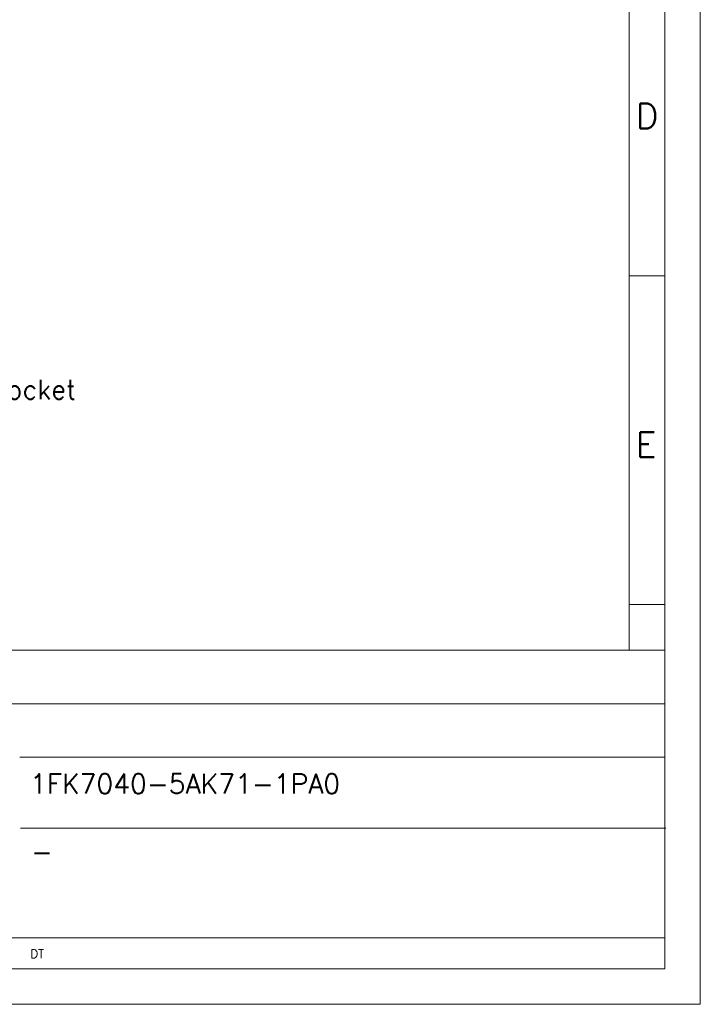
# Model space of a CAD drawing. Extents: x 0 to 1069, y 0 to 756.
# Tile 23 of 24: x 826 to 1069, y 0 to 352. Entities that reach past the tile are written whole.
import ezdxf
from ezdxf.enums import TextEntityAlignment as Align

# ---------------------------------------------------------------- set-up
doc = ezdxf.new("R2010")
doc.units = 0
doc.header["$LTSCALE"] = 12.73
doc.header["$MEASUREMENT"] = 0
doc.layers.add('11100_LEFT_DIM', color=7, linetype='CONTINUOUS')
doc.layers.add('90000_FRAME', color=7, linetype='CONTINUOUS')
doc.styles.add('SEACAD_TXT_SHX', font='txt.shx', dxfattribs={"height": 0.2})
doc.styles.get("Standard").update_dxf_attribs({"font": 'txt.shx'})

msp = doc.modelspace()

# ---------------------------------------------------------------- linework, layer by layer
at = {"layer": '90000_FRAME', "color": 7, "linetype": 'CONTINUOUS', "lineweight": 13}
for p, q in [((1069.05204, 0), (1069.05204, 755.972514)), ((1056.32523, 12.72681), (1056.32523, 743.245704)), ((1043.59842, 730.518894), (1043.59842, 126.58549)), ((1043.59842, 260.44144), (1056.32523, 260.44144)), ((1056.32523, 12.72681), (1056.32523, 221.446504)), ((1043.59842, 142.922076), (1056.32523, 142.922076)), ((721.071885, 126.58549), (1056.32523, 126.58549)), ((765.12815, 107.454781), (1056.32523, 107.454781)), ((825.562712, 88.324072), (1056.32523, 88.324072)), ((825.895892, 63.020217), (1056.65841, 63.020217)), ((721.071885, 23.722784), (1056.32523, 23.722784)), ((50.90724, 12.72681), (1056.32523, 12.72681)), ((598.16007, 12.72681), (1056.32523, 12.72681)), ((0, 0), (1069.05204, 0))]:
    msp.add_line(p, q, dxfattribs=at)

# ---------------------------------------------------------------- texts
at = {"layer": '11100_LEFT_DIM', "color": 7, "linetype": 'CONTINUOUS', "lineweight": 13}
msp.add_text('10-pole RJ45 socket', height=6.87636, dxfattribs=at).set_placement((742.661456, 216.404844))
at = {"layer": '90000_FRAME', "color": 7, "linetype": 'CONTINUOUS', "lineweight": 13, "style": 'SEACAD_TXT_SHX'}
for s, height, p in [('D', 8.908767, (1046.028384, 322.084453)), ('E', 8.908767, (1046.028384, 204.56509)), ('1FK7040-5AK71-1PA0', 7.014777, (829.26866, 82.36625)), ('-', 7.014777, (829.61233, 57.994978)), ('DT', 3.054434, (829.419755, 19.610197))]:
    msp.add_text(s, height=height, dxfattribs=at).set_placement(p, align=Align.TOP_LEFT)

doc.saveas('drawing.dxf')
